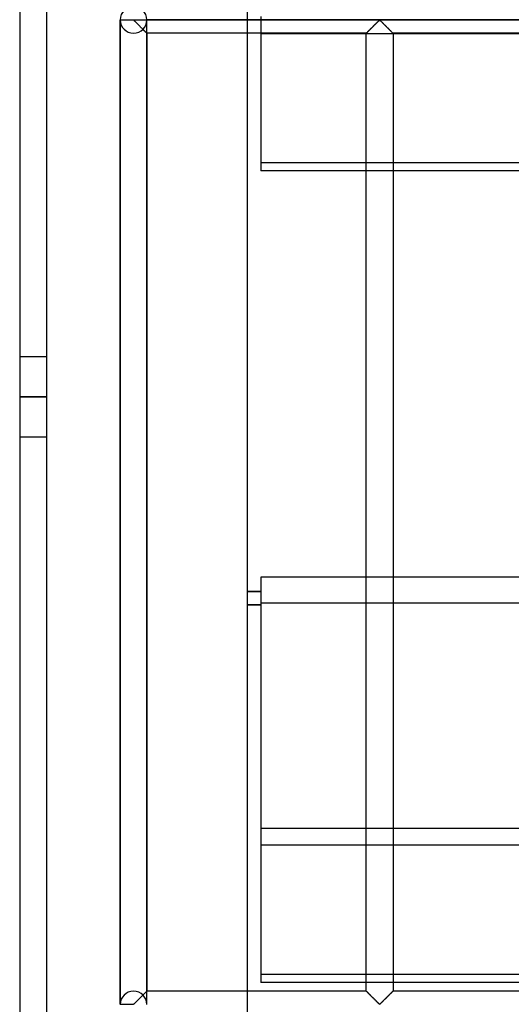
# Model space of a CAD drawing. Header units: millimetres. Extents: x -572 to 572, y -572 to 572.
# Tile 2 of 51: x -572 to -481, y -459 to -276. Entities that reach past the tile are written whole.
import ezdxf

# ---------------------------------------------------------------- set-up
doc = ezdxf.new("R2010")
doc.units = ezdxf.units.MM
doc.layers.add('MAIN-1', color=7, linetype='Continuous')
doc.layers.add('MAIN-2', color=7, linetype='Continuous')

msp = doc.modelspace()

# ---------------------------------------------------------------- linework, layer by layer
at = {"layer": 'MAIN-1'}
for p, q in [((-572.5, 572.5), (-572.5, -572.5)), ((-530, -530), (-530, 530)), ((-527.5, -275.01), (-527.5, -303.82)), ((527.5, -303.82), (-527.5, -303.82)), ((527.5, -379.65), (-527.5, -379.65)), ((-527.5, -379.65), (-527.5, -426.44)), ((-527.5, -382.32), (-530, -382.32)), ((-527.5, -382.38), (-530, -382.38)), ((-527.5, -384.82), (-530, -384.82)), ((-527.5, -426.44), (527.5, -426.44)), ((-527.5, -426.44), (-527.5, -455.25)), ((527.5, -455.25), (-527.5, -455.25))]:
    msp.add_line(p, q, dxfattribs=at)
at = {"layer": 'MAIN-2'}
for p, q in [((-567.5, 567.5), (-567.5, -567.5)), ((-553.75, -275.62), (-551.25, -275.62)), ((-553.75, -275.62), (-553.75, -275.62)), ((-551.25, -275.62), (-551.25, -275.55)), ((-551.25, -275.62), (551.25, -275.62)), ((-551.25, -275.7), (-551.25, -275.62)), ((548.75, -275.62), (-548.75, -275.62)), ((-548.75, -275.62), (-548.75, -275.62)), ((-553.75, -459.3), (-553.75, -275.7)), ((-553.75, -275.7), (-553.75, -459.3)), ((-553.75, -275.7), (-553.75, -459.3)), ((-551.25, -275.7), (-553.75, -275.7)), ((-551.14, -275.76), (-551.25, -275.7)), ((-551.04, -275.84), (-551.14, -275.76)), ((-550.95, -275.94), (-551.04, -275.84)), ((-550.85, -276.04), (-550.95, -275.94)), ((-550.74, -276.14), (-550.85, -276.04)), ((-550.63, -276.25), (-550.74, -276.14)), ((-550.51, -276.37), (-550.63, -276.25)), ((-550.4, -276.48), (-550.51, -276.37)), ((-550.28, -276.6), (-550.4, -276.48)), ((-550.16, -276.72), (-550.28, -276.6)), ((-550.04, -276.84), (-550.16, -276.72)), ((-549.92, -276.96), (-550.04, -276.84)), ((-549.8, -277.08), (-549.92, -276.96)), ((-549.68, -277.19), (-549.8, -277.08)), ((-549.57, -277.3), (-549.68, -277.19)), ((-549.46, -277.41), (-549.57, -277.3)), ((-549.48, -277.39), (-549.42, -277.46)), ((-549.36, -277.52), (-549.46, -277.41)), ((-549.42, -277.46), (-549.36, -277.52)), ((-548.75, -459.3), (-548.75, -275.7)), ((-548.75, -459.3), (-548.75, -275.7)), ((-507.11, -277.42), (-507.17, -277.48)), ((-507.15, -277.47), (-507.07, -277.38)), ((-507.05, -277.36), (-507.11, -277.42)), ((-507.07, -277.38), (-506.98, -277.29)), ((-506.98, -277.3), (-507.05, -277.36)), ((-506.98, -277.29), (-506.89, -277.2)), ((-506.92, -277.23), (-506.98, -277.3)), ((-506.85, -277.17), (-506.92, -277.23)), ((-506.89, -277.2), (-506.8, -277.11)), ((-506.79, -277.1), (-506.85, -277.17)), ((-506.8, -277.11), (-506.7, -277.02)), ((-506.72, -277.03), (-506.79, -277.1)), ((-506.65, -276.97), (-506.72, -277.03)), ((-506.7, -277.02), (-506.61, -276.92)), ((-506.58, -276.9), (-506.65, -276.97)), ((-506.61, -276.92), (-506.51, -276.82)), ((-506.51, -276.83), (-506.58, -276.9)), ((-506.51, -276.82), (-506.41, -276.73)), ((-506.44, -276.76), (-506.51, -276.83)), ((-506.38, -276.69), (-506.44, -276.76)), ((-506.41, -276.73), (-506.32, -276.63)), ((-506.31, -276.62), (-506.38, -276.69)), ((-506.32, -276.63), (-506.22, -276.54)), ((-506.24, -276.55), (-506.31, -276.62)), ((-506.17, -276.49), (-506.24, -276.55)), ((-506.22, -276.54), (-506.13, -276.44)), ((-506.1, -276.42), (-506.17, -276.49)), ((-506.13, -276.44), (-506.03, -276.35)), ((-506.04, -276.35), (-506.1, -276.42)), ((-505.97, -276.29), (-506.04, -276.35)), ((-506.03, -276.35), (-505.94, -276.26)), ((-505.91, -276.22), (-505.97, -276.29)), ((-505.94, -276.26), (-505.85, -276.17)), ((-505.84, -276.16), (-505.91, -276.22)), ((-505.85, -276.17), (-505.76, -276.08)), ((-505.78, -276.1), (-505.84, -276.16)), ((-505.72, -276.04), (-505.78, -276.1)), ((-505.76, -276.08), (-505.68, -276)), ((-505.66, -275.98), (-505.72, -276.04)), ((-505.68, -276), (-505.6, -275.92)), ((-505.6, -275.92), (-505.66, -275.98)), ((-505.6, -275.92), (-505.52, -275.84)), ((-505.55, -275.87), (-505.6, -275.92)), ((-505.49, -275.82), (-505.55, -275.87)), ((-505.52, -275.84), (-505.45, -275.78)), ((-505.44, -275.77), (-505.49, -275.82)), ((-505.45, -275.78), (-505.37, -275.71)), ((-505.39, -275.73), (-505.44, -275.77)), ((-505.31, -275.7), (-505.39, -275.73)), ((-505.37, -275.71), (-505.26, -275.71)), ((-505.2, -275.76), (-505.31, -275.7)), ((-505.26, -275.71), (-505.18, -275.78)), ((-505.11, -275.84), (-505.2, -275.76)), ((-505.18, -275.78), (-505.1, -275.84)), ((-505.01, -275.94), (-505.11, -275.84)), ((-505.1, -275.84), (-505.03, -275.92)), ((-505.03, -275.92), (-504.95, -276)), ((-504.91, -276.04), (-505.01, -275.94)), ((-504.95, -276), (-504.86, -276.08)), ((-504.8, -276.14), (-504.91, -276.04)), ((-504.86, -276.08), (-504.77, -276.17)), ((-504.69, -276.25), (-504.8, -276.14)), ((-504.77, -276.17), (-504.68, -276.26)), ((-504.58, -276.37), (-504.69, -276.25)), ((-504.68, -276.26), (-504.59, -276.35)), ((-504.59, -276.35), (-504.5, -276.44)), ((-504.46, -276.48), (-504.58, -276.37)), ((-504.5, -276.44), (-504.4, -276.54)), ((-504.34, -276.6), (-504.46, -276.48)), ((-504.4, -276.54), (-504.31, -276.63)), ((-504.22, -276.72), (-504.34, -276.6)), ((-504.31, -276.63), (-504.21, -276.73)), ((-504.1, -276.84), (-504.22, -276.72)), ((-504.21, -276.73), (-504.12, -276.82)), ((-504.12, -276.82), (-504.02, -276.92)), ((-503.98, -276.96), (-504.1, -276.84)), ((-504.02, -276.92), (-503.92, -277.02)), ((-503.86, -277.08), (-503.98, -276.96)), ((-503.92, -277.02), (-503.83, -277.11)), ((-503.75, -277.19), (-503.86, -277.08)), ((-503.83, -277.11), (-503.73, -277.2)), ((-503.63, -277.3), (-503.75, -277.19)), ((-503.73, -277.2), (-503.64, -277.29)), ((-503.64, -277.29), (-503.56, -277.38)), ((-503.53, -277.41), (-503.63, -277.3)), ((-503.56, -277.38), (-503.47, -277.47)), ((-503.42, -277.52), (-503.53, -277.41)), ((-549.36, -277.52), (-549.3, -277.58)), ((-549.26, -277.62), (-549.36, -277.52)), ((-549.3, -277.58), (-549.24, -277.64)), ((-549.16, -277.72), (-549.26, -277.62)), ((-549.24, -277.64), (-549.18, -277.69)), ((-549.18, -277.69), (-549.13, -277.75)), ((-549.07, -277.81), (-549.16, -277.72)), ((-549.13, -277.75), (-549.08, -277.8)), ((-549.08, -277.8), (-549.03, -277.85)), ((-548.99, -277.89), (-549.07, -277.81)), ((-549.03, -277.85), (-548.98, -277.89)), ((-548.92, -277.96), (-548.99, -277.89)), ((-548.98, -277.89), (-548.94, -277.94)), ((-548.94, -277.94), (-548.9, -277.98)), ((-548.86, -278.02), (-548.92, -277.96)), ((-548.9, -277.98), (-548.87, -278.01)), ((-548.87, -278.01), (-548.84, -278.04)), ((-548.81, -278.06), (-548.86, -278.02)), ((-548.84, -278.04), (-548.81, -278.07)), ((-548.78, -278.1), (-548.81, -278.06)), ((-548.81, -278.07), (-548.79, -278.09)), ((-548.79, -278.09), (-548.77, -278.1)), ((-548.76, -278.12), (-548.78, -278.1)), ((-548.77, -278.1), (-548.76, -278.12)), ((-548.76, -278.12), (-548.75, -278.12)), ((-548.75, -278.12), (-548.76, -278.12)), ((-548.75, -278.12), (-548.75, -456.88)), ((-548.75, -278.12), (-548.75, -278.12)), ((-507.81, -278.12), (-548.75, -278.12)), ((527.5, -278.22), (-527.5, -278.22)), ((-507.81, -278.12), (-507.79, -278.11)), ((-507.81, -278.12), (-507.81, -278.12)), ((-507.81, -456.88), (-507.81, -278.12)), ((-507.8, -278.12), (-507.81, -278.12)), ((-507.81, -278.12), (-507.81, -278.12)), ((-507.79, -278.1), (-507.8, -278.12)), ((-507.79, -278.11), (-507.77, -278.08)), ((-507.78, -278.09), (-507.79, -278.1)), ((-507.75, -278.07), (-507.78, -278.09)), ((-507.77, -278.08), (-507.74, -278.05)), ((-507.73, -278.04), (-507.75, -278.07)), ((-507.74, -278.05), (-507.7, -278.01)), ((-507.7, -278.02), (-507.73, -278.04)), ((-507.7, -278.01), (-507.65, -277.97)), ((-507.67, -277.98), (-507.7, -278.02)), ((-507.63, -277.95), (-507.67, -277.98)), ((-507.65, -277.97), (-507.6, -277.91)), ((-507.59, -277.91), (-507.63, -277.95)), ((-507.6, -277.91), (-507.54, -277.85)), ((-507.55, -277.86), (-507.59, -277.91)), ((-507.5, -277.81), (-507.55, -277.86)), ((-507.54, -277.85), (-507.47, -277.78)), ((-507.45, -277.76), (-507.5, -277.81)), ((-507.47, -277.78), (-507.4, -277.71)), ((-507.4, -277.71), (-507.45, -277.76)), ((-507.4, -277.71), (-507.32, -277.63)), ((-507.34, -277.66), (-507.4, -277.71)), ((-507.29, -277.6), (-507.34, -277.66)), ((-507.32, -277.63), (-507.24, -277.55)), ((-507.23, -277.54), (-507.29, -277.6)), ((-507.24, -277.55), (-507.15, -277.47)), ((-507.17, -277.48), (-507.23, -277.54)), ((-503.47, -277.47), (-503.39, -277.55)), ((-503.32, -277.62), (-503.42, -277.52)), ((-503.39, -277.55), (-503.31, -277.63)), ((-503.22, -277.72), (-503.32, -277.62)), ((-503.31, -277.63), (-503.23, -277.71)), ((-503.23, -277.71), (-503.15, -277.78)), ((-503.13, -277.81), (-503.22, -277.72)), ((-503.15, -277.78), (-503.09, -277.85)), ((-503.05, -277.89), (-503.13, -277.81)), ((-503.09, -277.85), (-503.03, -277.91)), ((-502.98, -277.96), (-503.05, -277.89)), ((-503.03, -277.91), (-502.97, -277.97)), ((-502.92, -278.02), (-502.98, -277.96)), ((-502.97, -277.97), (-502.92, -278.01)), ((-502.92, -278.01), (-502.88, -278.05)), ((-502.88, -278.06), (-502.92, -278.02)), ((-502.88, -278.05), (-502.85, -278.08)), ((-502.84, -278.1), (-502.88, -278.06)), ((-502.85, -278.08), (-502.83, -278.11)), ((-502.82, -278.12), (-502.84, -278.1)), ((-502.83, -278.11), (-502.82, -278.12)), ((-502.82, -278.12), (-502.81, -278.12)), ((-502.81, -278.12), (-502.82, -278.12)), ((-502.81, -278.12), (-502.81, -456.88)), ((-461.87, -278.12), (-502.81, -278.12)), ((-527.5, -302.27), (527.5, -302.27)), ((-567.5, -338.5), (-572.5, -338.5)), ((-567.5, -346), (-572.5, -346)), ((-572.5, -346), (-567.5, -346)), ((-567.5, -353.5), (-572.5, -353.5)), ((-530, -384.76), (-527.5, -384.76)), ((-527.5, -384.4), (527.5, -384.4)), ((527.5, -429.65), (-527.5, -429.65)), ((-527.5, -453.7), (527.5, -453.7)), ((-549.45, -457.58), (-549.39, -457.52)), ((-549.36, -457.48), (-549.42, -457.54)), ((-549.39, -457.52), (-549.33, -457.46)), ((-549.3, -457.42), (-549.36, -457.48)), ((-549.33, -457.46), (-549.28, -457.4)), ((-549.24, -457.36), (-549.3, -457.42)), ((-549.28, -457.4), (-549.22, -457.34)), ((-549.18, -457.31), (-549.24, -457.36)), ((-549.22, -457.34), (-549.16, -457.29)), ((-549.13, -457.25), (-549.18, -457.31)), ((-549.16, -457.29), (-549.11, -457.24)), ((-549.08, -457.2), (-549.13, -457.25)), ((-549.11, -457.24), (-549.06, -457.19)), ((-549.03, -457.15), (-549.08, -457.2)), ((-549.06, -457.19), (-549.01, -457.14)), ((-548.98, -457.11), (-549.03, -457.15)), ((-549.01, -457.14), (-548.97, -457.09)), ((-548.94, -457.06), (-548.98, -457.11)), ((-548.97, -457.09), (-548.93, -457.05)), ((-548.9, -457.02), (-548.94, -457.06)), ((-548.93, -457.05), (-548.89, -457.02)), ((-548.87, -456.99), (-548.9, -457.02)), ((-548.89, -457.02), (-548.86, -456.98)), ((-548.84, -456.96), (-548.87, -456.99)), ((-548.86, -456.98), (-548.83, -456.96)), ((-548.81, -456.93), (-548.84, -456.96)), ((-548.83, -456.96), (-548.81, -456.93)), ((-548.79, -456.91), (-548.81, -456.93)), ((-548.81, -456.93), (-548.79, -456.91)), ((-548.77, -456.9), (-548.79, -456.91)), ((-548.79, -456.91), (-548.77, -456.9)), ((-548.76, -456.88), (-548.77, -456.9)), ((-548.77, -456.9), (-548.76, -456.88)), ((-548.75, -456.88), (-548.76, -456.88)), ((-548.76, -456.88), (-548.75, -456.88)), ((-548.75, -456.88), (-548.75, -456.88)), ((-548.75, -456.88), (-548.75, -456.88)), ((-507.81, -456.88), (-548.75, -456.88)), ((-507.79, -456.89), (-507.81, -456.88)), ((-507.81, -456.88), (-507.81, -456.88)), ((-507.81, -456.88), (-507.8, -456.88)), ((-507.8, -456.88), (-507.78, -456.9)), ((-507.77, -456.92), (-507.79, -456.89)), ((-507.78, -456.9), (-507.75, -456.94)), ((-507.74, -456.95), (-507.77, -456.92)), ((-507.75, -456.94), (-507.7, -456.98)), ((-507.7, -456.99), (-507.74, -456.95)), ((-507.7, -456.98), (-507.64, -457.04)), ((-507.65, -457.03), (-507.7, -456.99)), ((-507.6, -457.09), (-507.65, -457.03)), ((-507.64, -457.04), (-507.57, -457.11)), ((-507.54, -457.15), (-507.6, -457.09)), ((-507.57, -457.11), (-507.49, -457.19)), ((-507.47, -457.22), (-507.54, -457.15)), ((-507.49, -457.19), (-507.4, -457.28)), ((-507.4, -457.29), (-507.47, -457.22)), ((-507.4, -457.28), (-507.31, -457.38)), ((-507.32, -457.37), (-507.4, -457.29)), ((-507.24, -457.45), (-507.32, -457.37)), ((-507.31, -457.38), (-507.2, -457.48)), ((-507.15, -457.53), (-507.24, -457.45)), ((-507.2, -457.48), (-507.1, -457.59)), ((-507.07, -457.62), (-507.15, -457.53)), ((-503.47, -457.53), (-503.56, -457.62)), ((-503.52, -457.58), (-503.46, -457.52)), ((-503.39, -457.45), (-503.47, -457.53)), ((-503.46, -457.52), (-503.4, -457.46)), ((-503.4, -457.46), (-503.34, -457.4)), ((-503.31, -457.37), (-503.39, -457.45)), ((-503.34, -457.4), (-503.28, -457.34)), ((-503.23, -457.29), (-503.31, -457.37)), ((-503.28, -457.34), (-503.23, -457.29)), ((-503.15, -457.22), (-503.23, -457.29)), ((-503.23, -457.29), (-503.17, -457.24)), ((-503.17, -457.24), (-503.12, -457.19)), ((-503.09, -457.15), (-503.15, -457.22)), ((-503.12, -457.19), (-503.08, -457.14)), ((-503.03, -457.09), (-503.09, -457.15)), ((-503.08, -457.14), (-503.03, -457.09)), ((-502.97, -457.03), (-503.03, -457.09)), ((-503.03, -457.09), (-502.99, -457.05)), ((-502.99, -457.05), (-502.96, -457.02)), ((-502.92, -456.99), (-502.97, -457.03)), ((-502.96, -457.02), (-502.92, -456.98)), ((-502.88, -456.95), (-502.92, -456.99)), ((-502.92, -456.98), (-502.89, -456.96)), ((-502.89, -456.96), (-502.87, -456.93)), ((-502.85, -456.92), (-502.88, -456.95)), ((-502.87, -456.93), (-502.85, -456.91)), ((-502.83, -456.89), (-502.85, -456.92)), ((-502.85, -456.91), (-502.83, -456.9)), ((-502.82, -456.88), (-502.83, -456.89)), ((-502.83, -456.9), (-502.82, -456.88)), ((-502.81, -456.88), (-502.82, -456.88)), ((-502.82, -456.88), (-502.82, -456.88)), ((-502.82, -456.88), (-502.81, -456.88)), ((-461.87, -456.88), (-502.81, -456.88)), ((-553.75, -459.3), (-551.25, -459.3)), ((-551.25, -459.3), (-551.18, -459.27)), ((-551.25, -459.38), (-551.25, -459.3)), ((-551.18, -459.27), (-551.12, -459.23)), ((-551.12, -459.23), (-551.07, -459.18)), ((-551.07, -459.18), (-551.02, -459.13)), ((-551.02, -459.13), (-550.96, -459.08)), ((-550.96, -459.08), (-550.9, -459.02)), ((-550.9, -459.02), (-550.84, -458.96)), ((-550.84, -458.96), (-550.78, -458.9)), ((-550.78, -458.9), (-550.72, -458.84)), ((-550.72, -458.84), (-550.66, -458.78)), ((-550.66, -458.78), (-550.59, -458.71)), ((-550.59, -458.71), (-550.52, -458.65)), ((-550.52, -458.65), (-550.46, -458.58)), ((-550.46, -458.58), (-550.39, -458.51)), ((-550.39, -458.51), (-550.32, -458.45)), ((-550.32, -458.45), (-550.26, -458.38)), ((-550.26, -458.38), (-550.19, -458.31)), ((-550.19, -458.31), (-550.12, -458.24)), ((-550.12, -458.24), (-550.05, -458.17)), ((-550.05, -458.17), (-549.98, -458.1)), ((-549.98, -458.1), (-549.91, -458.03)), ((-549.91, -458.03), (-549.84, -457.97)), ((-549.84, -457.97), (-549.78, -457.9)), ((-549.78, -457.9), (-549.71, -457.83)), ((-549.71, -457.83), (-549.64, -457.77)), ((-549.64, -457.77), (-549.58, -457.7)), ((-549.58, -457.7), (-549.52, -457.64)), ((-549.52, -457.64), (-549.45, -457.58)), ((-549.42, -457.54), (-549.48, -457.61)), ((-507.1, -457.59), (-506.99, -457.7)), ((-506.98, -457.71), (-507.07, -457.62)), ((-506.99, -457.7), (-506.88, -457.81)), ((-506.89, -457.8), (-506.98, -457.71)), ((-506.8, -457.89), (-506.89, -457.8)), ((-506.88, -457.81), (-506.76, -457.92)), ((-506.7, -457.98), (-506.8, -457.89)), ((-506.76, -457.92), (-506.64, -458.04)), ((-506.61, -458.08), (-506.7, -457.98)), ((-506.64, -458.04), (-506.52, -458.16)), ((-506.51, -458.18), (-506.61, -458.08)), ((-506.52, -458.16), (-506.4, -458.28)), ((-506.41, -458.27), (-506.51, -458.18)), ((-506.32, -458.37), (-506.41, -458.27)), ((-506.4, -458.28), (-506.28, -458.4)), ((-506.22, -458.46), (-506.32, -458.37)), ((-506.28, -458.4), (-506.17, -458.52)), ((-506.13, -458.56), (-506.22, -458.46)), ((-506.17, -458.52), (-506.05, -458.63)), ((-506.03, -458.65), (-506.13, -458.56)), ((-506.05, -458.63), (-505.94, -458.75)), ((-505.94, -458.74), (-506.03, -458.65)), ((-505.85, -458.83), (-505.94, -458.74)), ((-505.94, -458.75), (-505.82, -458.86)), ((-505.76, -458.92), (-505.85, -458.83)), ((-505.82, -458.86), (-505.72, -458.96)), ((-505.68, -459), (-505.76, -458.92)), ((-505.72, -458.96), (-505.62, -459.06)), ((-505.6, -459.08), (-505.68, -459)), ((-505.62, -459.06), (-505.52, -459.16)), ((-505.52, -459.16), (-505.6, -459.08)), ((-505.45, -459.22), (-505.52, -459.16)), ((-505.52, -459.16), (-505.43, -459.24)), ((-505.37, -459.29), (-505.45, -459.22)), ((-505.43, -459.24), (-505.31, -459.3)), ((-505.26, -459.29), (-505.37, -459.29)), ((-505.31, -459.3), (-505.24, -459.27)), ((-505.18, -459.22), (-505.26, -459.29)), ((-505.24, -459.27), (-505.18, -459.23)), ((-505.1, -459.16), (-505.18, -459.22)), ((-505.18, -459.23), (-505.13, -459.18)), ((-505.13, -459.18), (-505.08, -459.13)), ((-505.03, -459.08), (-505.1, -459.16)), ((-505.08, -459.13), (-505.02, -459.08)), ((-504.95, -459), (-505.03, -459.08)), ((-505.02, -459.08), (-504.96, -459.02)), ((-504.96, -459.02), (-504.91, -458.96)), ((-504.86, -458.92), (-504.95, -459)), ((-504.91, -458.96), (-504.84, -458.9)), ((-504.77, -458.83), (-504.86, -458.92)), ((-504.84, -458.9), (-504.78, -458.84)), ((-504.78, -458.84), (-504.72, -458.78)), ((-504.68, -458.74), (-504.77, -458.83)), ((-504.72, -458.78), (-504.65, -458.71)), ((-504.59, -458.65), (-504.68, -458.74)), ((-504.65, -458.71), (-504.59, -458.65)), ((-504.5, -458.56), (-504.59, -458.65)), ((-504.59, -458.65), (-504.52, -458.58)), ((-504.52, -458.58), (-504.45, -458.51)), ((-504.4, -458.46), (-504.5, -458.56)), ((-504.45, -458.51), (-504.39, -458.45)), ((-504.31, -458.37), (-504.4, -458.46)), ((-504.39, -458.45), (-504.32, -458.38)), ((-504.32, -458.38), (-504.25, -458.31)), ((-504.21, -458.27), (-504.31, -458.37)), ((-504.25, -458.31), (-504.18, -458.24)), ((-504.12, -458.18), (-504.21, -458.27)), ((-504.18, -458.24), (-504.11, -458.17)), ((-504.02, -458.08), (-504.12, -458.18)), ((-504.11, -458.17), (-504.04, -458.1)), ((-504.04, -458.1), (-503.97, -458.03)), ((-503.92, -457.98), (-504.02, -458.08)), ((-503.97, -458.03), (-503.91, -457.97)), ((-503.83, -457.89), (-503.92, -457.98)), ((-503.91, -457.97), (-503.84, -457.9)), ((-503.84, -457.9), (-503.77, -457.83)), ((-503.73, -457.8), (-503.83, -457.89)), ((-503.77, -457.83), (-503.71, -457.77)), ((-503.64, -457.71), (-503.73, -457.8)), ((-503.71, -457.77), (-503.64, -457.7)), ((-503.56, -457.62), (-503.64, -457.71)), ((-503.64, -457.7), (-503.58, -457.64)), ((-503.58, -457.64), (-503.52, -457.58))]:
    msp.add_line(p, q, dxfattribs=at)
for centre, start, end in [((-551.25, -275.62), 0, 180), ((-551.25, -275.62), 180, 0), ((-551.25, -459.38), 0, 180)]:
    msp.add_arc(centre, 2.5, start, end, dxfattribs=at)

doc.saveas('drawing.dxf')
